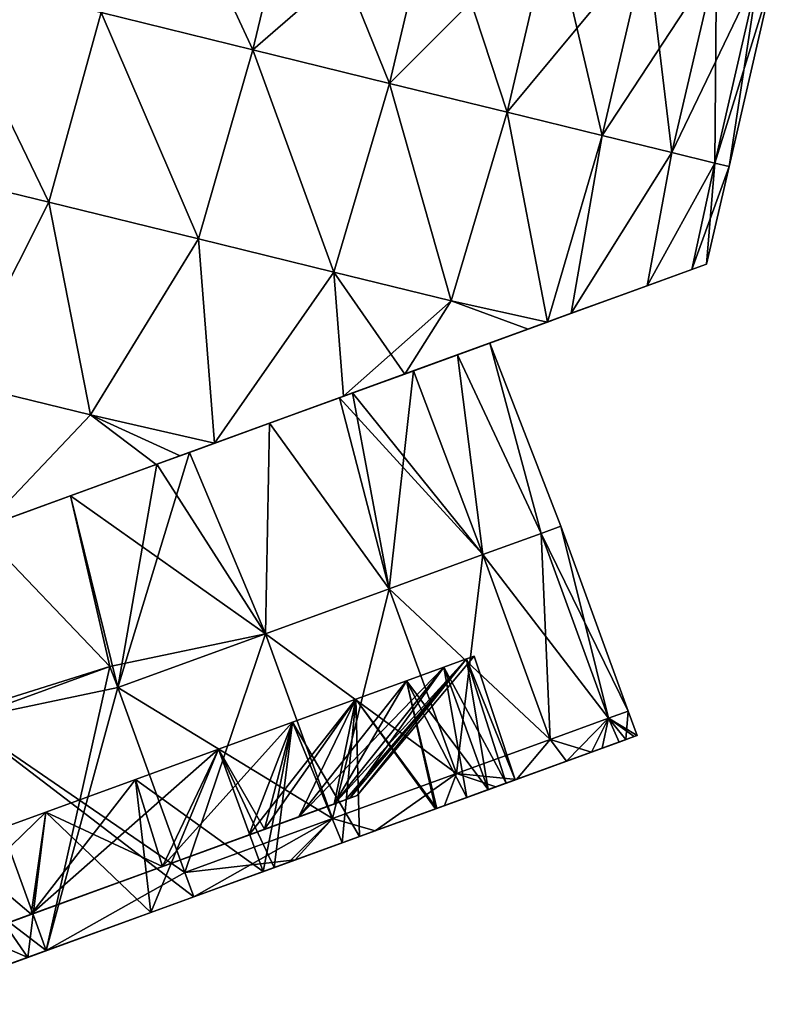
# Model space of a CAD drawing. Header units: millimetres. Extents: x -71 to 126, y -35 to 75.
# Tile 162 of 178: x 113 to 125, y -14 to 1. Entities that reach past the tile are written whole.
import ezdxf

# ---------------------------------------------------------------- set-up
doc = ezdxf.new("R2010")
doc.units = ezdxf.units.MM
doc.header["$LTSCALE"] = 52.536866
for name, color, linetype in [('1', 7, 'CONTINUOUS'), ('13', 7, 'CONTINUOUS'), ('418', 7, 'CONTINUOUS'), ('43', 7, 'CONTINUOUS'), ('44', 7, 'CONTINUOUS'), ('45', 7, 'CONTINUOUS'), ('48', 7, 'CONTINUOUS'), ('49', 7, 'CONTINUOUS'), ('50', 7, 'CONTINUOUS'), ('51', 7, 'CONTINUOUS'), ('52', 7, 'CONTINUOUS'), ('53', 7, 'CONTINUOUS')]:
    doc.layers.add(name, color=color, linetype=linetype)

msp = doc.modelspace()

# ---------------------------------------------------------------- linework, layer by layer
at = {"layer": '1', "linetype": 'Continuous'}
for points in [[(120.708, -3.611), (120.708, -3.611, -2.809), (123.527, -2.585), (120.708, -3.611)], [(123.303, -2.667, 2.517), (120.708, -3.611), (123.527, -2.585), (123.303, -2.667, 2.517)], [(123.527, -2.585), (120.708, -3.611, -2.809), (123.303, -2.667, -2.517), (123.527, -2.585)], [(120.708, -3.611, 2.809), (120.708, -3.611), (123.303, -2.667, 2.517), (120.708, -3.611, 2.809)], [(122.621, -2.915, 5.023), (120.708, -3.611, 2.809), (123.303, -2.667, 2.517), (122.621, -2.915, 5.023)], [(123.303, -2.667, -2.517), (120.708, -3.611, -2.809), (122.621, -2.915, -5.023), (123.303, -2.667, -2.517)], [(120.708, -3.611, 5.618), (120.708, -3.611, 2.809), (122.621, -2.915, 5.023), (120.708, -3.611, 5.618)], [(121.461, -3.337, 7.459), (120.708, -3.611, 5.618), (122.621, -2.915, 5.023), (121.461, -3.337, 7.459)], [(120.708, -3.611, -2.809), (120.708, -3.611, -5.618), (122.621, -2.915, -5.023), (120.708, -3.611, -2.809)], [(122.621, -2.915, -5.023), (120.708, -3.611, -5.618), (121.461, -3.337, -7.459), (122.621, -2.915, -5.023)], [(121.096, -3.47, 8.049), (120.708, -3.611, 5.618), (121.461, -3.337, 7.459), (121.096, -3.47, 8.049)], [(121.461, -3.337, -7.459), (120.708, -3.611, -5.618), (121.096, -3.47, -8.049), (121.461, -3.337, -7.459)], [(117.886, -4.638, 9.415), (117.921, -4.626, 7.339), (120.802, -3.577, 8.486), (117.886, -4.638, 9.415)], [(118.916, -4.264, 10.727), (117.886, -4.638, 9.415), (120.802, -3.577, 8.486), (118.916, -4.264, 10.727)], [(118.916, -4.264, -10.727), (120.802, -3.577, -8.486), (117.886, -4.638, -9.415), (118.916, -4.264, -10.727)], [(117.886, -4.638, -9.415), (120.802, -3.577, -8.486), (117.921, -4.626, -7.339), (117.886, -4.638, -9.415)], [(120.802, -3.577, 8.486), (117.921, -4.626, 7.339), (118.121, -4.553, 7.055), (120.802, -3.577, 8.486)], [(120.802, -3.577, -8.486), (120.708, -3.611, -5.618), (117.921, -4.626, -7.339), (120.802, -3.577, -8.486)], [(120.708, -3.611, 5.618), (120.802, -3.577, 8.486), (118.121, -4.553, 7.055), (120.708, -3.611, 5.618)], [(120.802, -3.577, 8.486), (120.708, -3.611, 5.618), (121.096, -3.47, 8.049), (120.802, -3.577, 8.486)], [(120.708, -3.611, -5.618), (120.802, -3.577, -8.486), (121.096, -3.47, -8.049), (120.708, -3.611, -5.618)], [(117.921, -4.626, -7.339), (120.708, -3.611, -5.618), (118.121, -4.553, -7.055), (117.921, -4.626, -7.339)], [(119.048, -4.215, 5.446), (120.708, -3.611, 5.618), (118.121, -4.553, 7.055), (119.048, -4.215, 5.446)], [(118.121, -4.553, -7.055), (120.708, -3.611, -5.618), (119.048, -4.215, -5.446), (118.121, -4.553, -7.055)], [(119.724, -3.969, 3.707), (120.708, -3.611, 5.618), (119.048, -4.215, 5.446), (119.724, -3.969, 3.707)], [(120.708, -3.611, -5.618), (120.708, -3.611, -2.809), (119.048, -4.215, -5.446), (120.708, -3.611, -5.618)], [(119.048, -4.215, -5.446), (120.708, -3.611, -2.809), (119.724, -3.969, -3.707), (119.048, -4.215, -5.446)], [(120.708, -3.611, 2.809), (120.708, -3.611, 5.618), (119.724, -3.969, 3.707), (120.708, -3.611, 2.809)], [(120.214, -3.791, 1.254), (120.708, -3.611, 2.809), (119.724, -3.969, 3.707), (120.214, -3.791, 1.254)], [(119.724, -3.969, -3.707), (120.708, -3.611, -2.809), (120.214, -3.791, -1.254), (119.724, -3.969, -3.707)], [(120.708, -3.611), (120.708, -3.611, 2.809), (120.214, -3.791, 1.254), (120.708, -3.611)], [(120.708, -3.611, -2.809), (120.708, -3.611), (120.214, -3.791, -1.254), (120.708, -3.611, -2.809)], [(120.214, -3.791, -1.254), (120.708, -3.611), (120.214, -3.791, 1.254), (120.214, -3.791, -1.254)], [(117.981, -4.604, 11.589), (117.886, -4.638, 9.415), (118.916, -4.264, 10.727), (117.981, -4.604, 11.589)], [(117.981, -4.604, -11.589), (118.916, -4.264, -10.727), (117.886, -4.638, -9.415), (117.981, -4.604, -11.589)], [(115.064, -5.666, 11.705), (115.13, -5.641, 10.071), (117.981, -4.604, 11.589), (115.064, -5.666, 11.705)], [(116.012, -5.32, 13.054), (115.064, -5.666, 11.705), (117.981, -4.604, 11.589), (116.012, -5.32, 13.054)], [(117.981, -4.604, -11.589), (115.13, -5.641, -10.071), (115.064, -5.666, -11.705), (117.981, -4.604, -11.589)], [(117.981, -4.604, -11.589), (115.064, -5.666, -11.705), (116.012, -5.32, -13.054), (117.981, -4.604, -11.589)], [(117.981, -4.604, 11.589), (115.13, -5.641, 10.071), (115.63, -5.46, 9.707), (117.981, -4.604, 11.589)], [(117.981, -4.604, -11.589), (117.886, -4.638, -9.415), (115.13, -5.641, -10.071), (117.981, -4.604, -11.589)], [(115.13, -5.641, -10.071), (117.886, -4.638, -9.415), (115.63, -5.46, -9.707), (115.13, -5.641, -10.071)], [(117.886, -4.638, 9.415), (117.981, -4.604, 11.589), (115.63, -5.46, 9.707), (117.886, -4.638, 9.415)], [(116.853, -5.014, 8.61), (117.886, -4.638, 9.415), (115.63, -5.46, 9.707), (116.853, -5.014, 8.61)], [(115.63, -5.46, -9.707), (117.886, -4.638, -9.415), (116.853, -5.014, -8.61), (115.63, -5.46, -9.707)], [(117.921, -4.626, 7.339), (117.886, -4.638, 9.415), (116.853, -5.014, 8.61), (117.921, -4.626, 7.339)], [(117.886, -4.638, -9.415), (117.921, -4.626, -7.339), (116.853, -5.014, -8.61), (117.886, -4.638, -9.415)], [(115.486, -5.512, 13.38), (115.064, -5.666, 11.705), (116.012, -5.32, 13.054), (115.486, -5.512, 13.38)], [(115.064, -5.666, -11.705), (115.118, -5.646, -13.595), (116.012, -5.32, -13.054), (115.064, -5.666, -11.705)], [(115.118, -5.646, -13.595), (115.486, -5.512, -13.38), (116.012, -5.32, -13.054), (115.118, -5.646, -13.595)], [(115.118, -5.646, 13.595), (115.064, -5.666, 11.705), (115.486, -5.512, 13.38), (115.118, -5.646, 13.595)], [(112.484, -6.605, 14.831), (112.242, -6.693, 12.619), (115.118, -5.646, 13.595), (112.484, -6.605, 14.831)], [(115.118, -5.646, 13.595), (112.242, -6.693, 12.619), (115.064, -5.666, 11.705), (115.118, -5.646, 13.595)], [(112.242, -6.693, -12.619), (112.484, -6.605, -14.831), (115.118, -5.646, -13.595), (112.242, -6.693, -12.619)], [(112.242, -6.693, -12.619), (115.118, -5.646, -13.595), (115.064, -5.666, -11.705), (112.242, -6.693, -12.619)], [(112.242, -6.693, 12.619), (112.409, -6.632, 11.438), (115.064, -5.666, 11.705), (112.242, -6.693, 12.619)], [(112.409, -6.632, -11.438), (112.242, -6.693, -12.619), (115.064, -5.666, -11.705), (112.409, -6.632, -11.438)], [(115.064, -5.666, 11.705), (112.409, -6.632, 11.438), (113.814, -6.121, 10.852), (115.064, -5.666, 11.705)], [(113.814, -6.121, -10.852), (112.409, -6.632, -11.438), (115.064, -5.666, -11.705), (113.814, -6.121, -10.852)], [(115.13, -5.641, 10.071), (115.064, -5.666, 11.705), (113.814, -6.121, 10.852), (115.13, -5.641, 10.071)], [(115.13, -5.641, -10.071), (113.814, -6.121, -10.852), (115.064, -5.666, -11.705), (115.13, -5.641, -10.071)]]:
    msp.add_3dface(points, dxfattribs=at)
at = {"layer": '13', "linetype": 'Continuous'}
for points in [[(114.279, 1.254, -14.766), (117.293, 3.607, -13.5), (116.599, 0.685, -13.535), (114.279, 1.254, -14.766)], [(117.293, 3.607, -13.5), (119.375, 3.097, -11.889), (116.599, 0.685, -13.535), (117.293, 3.607, -13.5)], [(116.599, 0.685, -13.535), (119.375, 3.097, -11.889), (118.686, 0.174, -11.92), (116.599, 0.685, -13.535)], [(119.375, 3.097, -11.889), (121.165, 2.658, -9.942), (118.686, 0.174, -11.92), (119.375, 3.097, -11.889)], [(118.686, 0.174, -11.92), (121.165, 2.658, -9.942), (120.48, -0.266, -9.968), (118.686, 0.174, -11.92)], [(121.165, 2.658, -9.942), (122.612, 2.303, -7.714), (120.48, -0.266, -9.968), (121.165, 2.658, -9.942)], [(120.48, -0.266, -9.968), (122.612, 2.303, -7.714), (121.932, -0.622, -7.733), (120.48, -0.266, -9.968)], [(122.612, 2.303, -7.714), (123.676, 2.042, -5.267), (121.932, -0.622, -7.733), (122.612, 2.303, -7.714)], [(121.932, -0.622, -7.733), (123.676, 2.042, -5.267), (122.998, -0.883, -5.281), (121.932, -0.622, -7.733)], [(123.676, 2.042, -5.267), (124.327, 1.883, -2.671), (122.998, -0.883, -5.281), (123.676, 2.042, -5.267)], [(111.032, -1.042, -15.632), (111.792, 1.864, -15.58), (113.479, -1.641, -14.846), (111.032, -1.042, -15.632)], [(111.792, 1.864, -15.58), (114.279, 1.254, -14.766), (113.479, -1.641, -14.846), (111.792, 1.864, -15.58)], [(122.998, -0.883, -5.281), (124.327, 1.883, -2.671), (123.651, -1.043, -2.678), (122.998, -0.883, -5.281)], [(124.327, 1.883, -2.671), (124.546, 1.829), (123.651, -1.043, -2.678), (124.327, 1.883, -2.671)], [(124.546, 1.829), (123.87, -1.097), (123.651, -1.043, -2.678), (124.546, 1.829)], [(113.479, -1.641, -14.846), (114.279, 1.254, -14.766), (115.767, -2.202, -13.658), (113.479, -1.641, -14.846)], [(114.279, 1.254, -14.766), (116.599, 0.685, -13.535), (115.767, -2.202, -13.658), (114.279, 1.254, -14.766)], [(115.767, -2.202, -13.658), (116.599, 0.685, -13.535), (117.834, -2.709, -12.098), (115.767, -2.202, -13.658)], [(116.599, 0.685, -13.535), (118.686, 0.174, -11.92), (117.834, -2.709, -12.098), (116.599, 0.685, -13.535)], [(117.834, -2.709, -12.098), (118.686, 0.174, -11.92), (119.624, -3.148, -10.211), (117.834, -2.709, -12.098)], [(118.686, 0.174, -11.92), (120.48, -0.266, -9.968), (119.624, -3.148, -10.211), (118.686, 0.174, -11.92)], [(120.48, -0.266, -9.968), (121.096, -3.47, -8.049), (119.624, -3.148, -10.211), (120.48, -0.266, -9.968)], [(121.096, -3.47, -8.049), (120.48, -0.266, -9.968), (121.932, -0.622, -7.733), (121.096, -3.47, -8.049)], [(121.461, -3.337, -7.459), (121.096, -3.47, -8.049), (121.932, -0.622, -7.733), (121.461, -3.337, -7.459)], [(121.461, -3.337, -7.459), (121.932, -0.622, -7.733), (122.998, -0.883, -5.281), (121.461, -3.337, -7.459)], [(122.621, -2.915, -5.023), (121.461, -3.337, -7.459), (122.998, -0.883, -5.281), (122.621, -2.915, -5.023)], [(122.621, -2.915, -5.023), (122.998, -0.883, -5.281), (123.651, -1.043, -2.678), (122.621, -2.915, -5.023)], [(111.032, -1.042, -15.632), (113.479, -1.641, -14.846), (112.093, -4.393, -15.151), (111.032, -1.042, -15.632)], [(123.303, -2.667, -2.517), (122.621, -2.915, -5.023), (123.651, -1.043, -2.678), (123.303, -2.667, -2.517)], [(123.87, -1.097), (123.303, -2.667, -2.517), (123.651, -1.043, -2.678), (123.87, -1.097)], [(123.527, -2.585), (123.303, -2.667, -2.517), (123.87, -1.097), (123.527, -2.585)], [(112.093, -4.393, -15.151), (113.479, -1.641, -14.846), (114.116, -4.889, -14.249), (112.093, -4.393, -15.151)], [(113.479, -1.641, -14.846), (115.767, -2.202, -13.658), (114.116, -4.889, -14.249), (113.479, -1.641, -14.846)], [(115.767, -2.202, -13.658), (116.012, -5.32, -13.054), (114.116, -4.889, -14.249), (115.767, -2.202, -13.658)], [(116.012, -5.32, -13.054), (115.767, -2.202, -13.658), (117.834, -2.709, -12.098), (116.012, -5.32, -13.054)], [(117.981, -4.604, -11.589), (116.012, -5.32, -13.054), (117.834, -2.709, -12.098), (117.981, -4.604, -11.589)], [(117.981, -4.604, -11.589), (117.834, -2.709, -12.098), (119.624, -3.148, -10.211), (117.981, -4.604, -11.589)], [(118.916, -4.264, -10.727), (117.981, -4.604, -11.589), (119.624, -3.148, -10.211), (118.916, -4.264, -10.727)], [(120.802, -3.577, -8.486), (118.916, -4.264, -10.727), (119.624, -3.148, -10.211), (120.802, -3.577, -8.486)], [(121.096, -3.47, -8.049), (120.802, -3.577, -8.486), (119.624, -3.148, -10.211), (121.096, -3.47, -8.049)], [(112.484, -6.605, -14.831), (112.093, -4.393, -15.151), (114.116, -4.889, -14.249), (112.484, -6.605, -14.831)], [(115.118, -5.646, -13.595), (112.484, -6.605, -14.831), (114.116, -4.889, -14.249), (115.118, -5.646, -13.595)], [(115.486, -5.512, -13.38), (115.118, -5.646, -13.595), (114.116, -4.889, -14.249), (115.486, -5.512, -13.38)], [(116.012, -5.32, -13.054), (115.486, -5.512, -13.38), (114.116, -4.889, -14.249), (116.012, -5.32, -13.054)]]:
    msp.add_3dface(points, dxfattribs=at)
at = {"layer": '418', "linetype": 'Continuous'}
for points in [[(116.599, 0.685, 13.535), (114.979, 4.174, 14.729), (114.279, 1.254, 14.766), (116.599, 0.685, 13.535)], [(117.293, 3.607, 13.5), (114.979, 4.174, 14.729), (116.599, 0.685, 13.535), (117.293, 3.607, 13.5)], [(118.686, 0.174, 11.92), (117.293, 3.607, 13.5), (116.599, 0.685, 13.535), (118.686, 0.174, 11.92)], [(119.375, 3.097, 11.889), (117.293, 3.607, 13.5), (118.686, 0.174, 11.92), (119.375, 3.097, 11.889)], [(120.48, -0.266, 9.968), (119.375, 3.097, 11.889), (118.686, 0.174, 11.92), (120.48, -0.266, 9.968)], [(121.165, 2.658, 9.942), (119.375, 3.097, 11.889), (120.48, -0.266, 9.968), (121.165, 2.658, 9.942)], [(121.932, -0.622, 7.733), (121.165, 2.658, 9.942), (120.48, -0.266, 9.968), (121.932, -0.622, 7.733)], [(122.612, 2.303, 7.714), (121.165, 2.658, 9.942), (121.932, -0.622, 7.733), (122.612, 2.303, 7.714)], [(122.998, -0.883, 5.281), (122.612, 2.303, 7.714), (121.932, -0.622, 7.733), (122.998, -0.883, 5.281)], [(123.676, 2.042, 5.267), (122.612, 2.303, 7.714), (122.998, -0.883, 5.281), (123.676, 2.042, 5.267)], [(123.651, -1.043, 2.678), (123.676, 2.042, 5.267), (122.998, -0.883, 5.281), (123.651, -1.043, 2.678)], [(124.327, 1.883, 2.671), (123.676, 2.042, 5.267), (123.651, -1.043, 2.678), (124.327, 1.883, 2.671)], [(113.479, -1.641, 14.846), (111.792, 1.864, 15.58), (111.032, -1.042, 15.632), (113.479, -1.641, 14.846)], [(114.279, 1.254, 14.766), (111.792, 1.864, 15.58), (113.479, -1.641, 14.846), (114.279, 1.254, 14.766)], [(123.87, -1.097), (124.327, 1.883, 2.671), (123.651, -1.043, 2.678), (123.87, -1.097)], [(123.87, -1.097), (124.546, 1.829), (124.327, 1.883, 2.671), (123.87, -1.097)], [(115.767, -2.202, 13.658), (114.279, 1.254, 14.766), (113.479, -1.641, 14.846), (115.767, -2.202, 13.658)], [(116.599, 0.685, 13.535), (114.279, 1.254, 14.766), (115.767, -2.202, 13.658), (116.599, 0.685, 13.535)], [(117.834, -2.709, 12.098), (116.599, 0.685, 13.535), (115.767, -2.202, 13.658), (117.834, -2.709, 12.098)], [(118.686, 0.174, 11.92), (116.599, 0.685, 13.535), (117.834, -2.709, 12.098), (118.686, 0.174, 11.92)], [(119.624, -3.148, 10.211), (118.686, 0.174, 11.92), (117.834, -2.709, 12.098), (119.624, -3.148, 10.211)], [(120.48, -0.266, 9.968), (118.686, 0.174, 11.92), (119.624, -3.148, 10.211), (120.48, -0.266, 9.968)], [(121.096, -3.47, 8.049), (120.48, -0.266, 9.968), (119.624, -3.148, 10.211), (121.096, -3.47, 8.049)], [(121.096, -3.47, 8.049), (121.932, -0.622, 7.733), (120.48, -0.266, 9.968), (121.096, -3.47, 8.049)], [(121.096, -3.47, 8.049), (121.461, -3.337, 7.459), (121.932, -0.622, 7.733), (121.096, -3.47, 8.049)], [(121.461, -3.337, 7.459), (122.998, -0.883, 5.281), (121.932, -0.622, 7.733), (121.461, -3.337, 7.459)], [(121.461, -3.337, 7.459), (122.621, -2.915, 5.023), (122.998, -0.883, 5.281), (121.461, -3.337, 7.459)], [(122.621, -2.915, 5.023), (123.651, -1.043, 2.678), (122.998, -0.883, 5.281), (122.621, -2.915, 5.023)], [(113.479, -1.641, 14.846), (111.032, -1.042, 15.632), (112.093, -4.393, 15.151), (113.479, -1.641, 14.846)], [(122.621, -2.915, 5.023), (123.303, -2.667, 2.517), (123.651, -1.043, 2.678), (122.621, -2.915, 5.023)], [(123.303, -2.667, 2.517), (123.527, -2.585), (123.651, -1.043, 2.678), (123.303, -2.667, 2.517)], [(123.527, -2.585), (123.87, -1.097), (123.651, -1.043, 2.678), (123.527, -2.585)], [(113.479, -1.641, 14.846), (112.093, -4.393, 15.151), (114.116, -4.889, 14.249), (113.479, -1.641, 14.846)], [(115.767, -2.202, 13.658), (113.479, -1.641, 14.846), (114.116, -4.889, 14.249), (115.767, -2.202, 13.658)], [(116.012, -5.32, 13.054), (115.767, -2.202, 13.658), (114.116, -4.889, 14.249), (116.012, -5.32, 13.054)], [(116.012, -5.32, 13.054), (117.834, -2.709, 12.098), (115.767, -2.202, 13.658), (116.012, -5.32, 13.054)], [(116.012, -5.32, 13.054), (117.981, -4.604, 11.589), (117.834, -2.709, 12.098), (116.012, -5.32, 13.054)], [(117.981, -4.604, 11.589), (118.916, -4.264, 10.727), (117.834, -2.709, 12.098), (117.981, -4.604, 11.589)], [(118.916, -4.264, 10.727), (119.624, -3.148, 10.211), (117.834, -2.709, 12.098), (118.916, -4.264, 10.727)], [(118.916, -4.264, 10.727), (120.802, -3.577, 8.486), (119.624, -3.148, 10.211), (118.916, -4.264, 10.727)], [(120.802, -3.577, 8.486), (121.096, -3.47, 8.049), (119.624, -3.148, 10.211), (120.802, -3.577, 8.486)], [(112.093, -4.393, 15.151), (112.484, -6.605, 14.831), (114.116, -4.889, 14.249), (112.093, -4.393, 15.151)], [(112.484, -6.605, 14.831), (115.118, -5.646, 13.595), (114.116, -4.889, 14.249), (112.484, -6.605, 14.831)], [(115.118, -5.646, 13.595), (115.486, -5.512, 13.38), (114.116, -4.889, 14.249), (115.118, -5.646, 13.595)], [(115.486, -5.512, 13.38), (116.012, -5.32, 13.054), (114.116, -4.889, 14.249), (115.486, -5.512, 13.38)]]:
    msp.add_3dface(points, dxfattribs=at)
at = {"layer": '43', "linetype": 'Continuous'}
for points in [[(119.512, -8.74, 3.113), (119.859, -8.613, 1.576), (120.193, -10.609, 3.113), (119.512, -8.74, 3.113)], [(119.859, -8.613, -1.576), (119.512, -8.74, -3.113), (120.467, -10.51, -2.005), (119.859, -8.613, -1.576)], [(119.859, -8.613, 1.576), (119.976, -8.571), (120.604, -10.46, 1.053), (119.859, -8.613, 1.576)], [(119.976, -8.571), (119.859, -8.613, -1.576), (120.604, -10.46, -1.053), (119.976, -8.571)], [(120.193, -10.609, 3.113), (119.859, -8.613, 1.576), (120.604, -10.46, 1.053), (120.193, -10.609, 3.113)], [(120.604, -10.46, -1.053), (119.859, -8.613, -1.576), (120.467, -10.51, -2.005), (120.604, -10.46, -1.053)], [(120.604, -10.46, 1.053), (119.976, -8.571), (120.604, -10.46, -1.053), (120.604, -10.46, 1.053)], [(118.944, -8.947, 4.574), (119.512, -8.74, 3.113), (119.864, -10.729, 4.034), (118.944, -8.947, 4.574)], [(119.512, -8.74, -3.113), (118.944, -8.947, -4.574), (120.193, -10.609, -3.113), (119.512, -8.74, -3.113)], [(119.864, -10.729, 4.034), (119.512, -8.74, 3.113), (120.193, -10.609, 3.113), (119.864, -10.729, 4.034)], [(120.467, -10.51, -2.005), (119.512, -8.74, -3.113), (120.193, -10.609, -3.113), (120.467, -10.51, -2.005)], [(118.168, -9.229, 5.922), (118.944, -8.947, 4.574), (119.388, -10.902, 5.037), (118.168, -9.229, 5.922)], [(118.944, -8.947, -4.574), (118.168, -9.229, -5.922), (119.409, -10.895, -4.999), (118.944, -8.947, -4.574)], [(119.388, -10.902, 5.037), (118.944, -8.947, 4.574), (119.864, -10.729, 4.034), (119.388, -10.902, 5.037)], [(120.193, -10.609, -3.113), (118.944, -8.947, -4.574), (119.409, -10.895, -4.999), (120.193, -10.609, -3.113)], [(117.203, -9.58, 7.124), (118.168, -9.229, 5.922), (117.961, -11.422, 7.04), (117.203, -9.58, 7.124)], [(118.168, -9.229, -5.922), (117.203, -9.58, -7.124), (118.225, -11.326, -6.741), (118.168, -9.229, -5.922)], [(117.961, -11.422, 7.04), (118.168, -9.229, 5.922), (118.225, -11.326, 6.741), (117.961, -11.422, 7.04)], [(118.225, -11.326, 6.741), (118.168, -9.229, 5.922), (119.388, -10.902, 5.037), (118.225, -11.326, 6.741)], [(119.409, -10.895, -4.999), (118.168, -9.229, -5.922), (118.225, -11.326, -6.741), (119.409, -10.895, -4.999)], [(116.073, -9.991, 8.151), (117.203, -9.58, 7.124), (116.754, -11.861, 8.151), (116.073, -9.991, 8.151)], [(117.203, -9.58, -7.124), (116.073, -9.991, -8.151), (116.924, -11.799, -8.016), (117.203, -9.58, -7.124)], [(116.754, -11.861, 8.151), (117.203, -9.58, 7.124), (117.961, -11.422, 7.04), (116.754, -11.861, 8.151)], [(118.225, -11.326, -6.741), (117.203, -9.58, -7.124), (116.924, -11.799, -8.016), (118.225, -11.326, -6.741)], [(114.807, -10.453, 8.977), (116.073, -9.991, 8.151), (115.04, -12.485, 9.204), (114.807, -10.453, 8.977)], [(116.073, -9.991, -8.151), (114.807, -10.453, -8.977), (116.754, -11.861, -8.151), (116.073, -9.991, -8.151)], [(115.04, -12.485, 9.204), (116.073, -9.991, 8.151), (116.754, -11.861, 8.151), (115.04, -12.485, 9.204)], [(116.924, -11.799, -8.016), (116.073, -9.991, -8.151), (116.754, -11.861, -8.151), (116.924, -11.799, -8.016)], [(113.434, -10.952, 9.582), (114.807, -10.453, 8.977), (115.04, -12.485, 9.204), (113.434, -10.952, 9.582)], [(114.807, -10.453, -8.977), (113.434, -10.952, -9.582), (115.04, -12.485, -9.204), (114.807, -10.453, -8.977)], [(116.754, -11.861, -8.151), (114.807, -10.453, -8.977), (115.04, -12.485, -9.204), (116.754, -11.861, -8.151)], [(111.989, -11.478, 9.951), (113.434, -10.952, 9.582), (113.158, -13.17, 9.855), (111.989, -11.478, 9.951)], [(113.434, -10.952, -9.582), (111.989, -11.478, -9.951), (113.158, -13.17, -9.855), (113.434, -10.952, -9.582)], [(113.158, -13.17, 9.855), (113.434, -10.952, 9.582), (115.04, -12.485, 9.204), (113.158, -13.17, 9.855)], [(115.04, -12.485, -9.204), (113.434, -10.952, -9.582), (113.158, -13.17, -9.855), (115.04, -12.485, -9.204)], [(111.989, -11.478, -9.951), (110.508, -12.017, -10.075), (113.158, -13.17, -9.855), (111.989, -11.478, -9.951)], [(111.703, -13.7, 10.06), (111.989, -11.478, 9.951), (113.158, -13.17, 9.855), (111.703, -13.7, 10.06)], [(113.158, -13.17, -9.855), (110.508, -12.017, -10.075), (111.189, -13.887, -10.075), (113.158, -13.17, -9.855)]]:
    msp.add_3dface(points, dxfattribs=at)
at = {"layer": '44', "linetype": 'Continuous'}
for points in [[(120.604, -10.46, -1.053), (120.467, -10.51, -2.005), (122.291, -9.846, -2.1), (120.604, -10.46, -1.053)], [(120.467, -10.51, -2.005), (121.388, -10.175, -5.119), (122.291, -9.846, -2.1), (120.467, -10.51, -2.005)], [(120.604, -10.46, 1.053), (122.421, -9.799, 1.067), (121.767, -10.037, 4.158), (120.604, -10.46, 1.053)], [(120.604, -10.46, 1.053), (122.291, -9.846, -2.1), (122.421, -9.799, 1.067), (120.604, -10.46, 1.053)], [(120.604, -10.46, 1.053), (120.604, -10.46, -1.053), (122.291, -9.846, -2.1), (120.604, -10.46, 1.053)], [(122.291, -9.846, -2.1), (121.388, -10.175, -5.119), (121.934, -9.976, -3.641), (122.291, -9.846, -2.1)], [(121.767, -10.037, 4.158), (122.421, -9.799, 1.067), (122.19, -9.883, 2.635), (121.767, -10.037, 4.158)], [(122.421, -9.799, 1.067), (122.291, -9.846, -2.1), (122.465, -9.782), (122.421, -9.799, 1.067)], [(119.864, -10.729, 4.034), (120.193, -10.609, 3.113), (121.767, -10.037, 4.158), (119.864, -10.729, 4.034)], [(119.864, -10.729, 4.034), (121.767, -10.037, 4.158), (120.307, -10.568, 7.06), (119.864, -10.729, 4.034)], [(120.193, -10.609, 3.113), (120.604, -10.46, 1.053), (121.767, -10.037, 4.158), (120.193, -10.609, 3.113)], [(120.307, -10.568, 7.06), (121.767, -10.037, 4.158), (120.622, -10.453, 6.575), (120.307, -10.568, 7.06)], [(120.193, -10.609, -3.113), (119.409, -10.895, -4.999), (121.388, -10.175, -5.119), (120.193, -10.609, -3.113)], [(121.388, -10.175, -5.119), (119.409, -10.895, -4.999), (120.622, -10.453, -6.575), (121.388, -10.175, -5.119)], [(120.467, -10.51, -2.005), (120.193, -10.609, -3.113), (121.388, -10.175, -5.119), (120.467, -10.51, -2.005)], [(119.409, -10.895, -4.999), (119.523, -10.853, -8.083), (120.622, -10.453, -6.575), (119.409, -10.895, -4.999)], [(117.961, -11.422, 7.04), (118.225, -11.326, 6.741), (120.307, -10.568, 7.06), (117.961, -11.422, 7.04)], [(117.961, -11.422, 7.04), (120.307, -10.568, 7.06), (118.463, -11.239, 9.17), (117.961, -11.422, 7.04)], [(118.225, -11.326, 6.741), (119.388, -10.902, 5.037), (120.307, -10.568, 7.06), (118.225, -11.326, 6.741)], [(119.388, -10.902, 5.037), (119.864, -10.729, 4.034), (120.307, -10.568, 7.06), (119.388, -10.902, 5.037)], [(118.225, -11.326, -6.741), (116.924, -11.799, -8.016), (119.523, -10.853, -8.083), (118.225, -11.326, -6.741)], [(119.523, -10.853, -8.083), (116.924, -11.799, -8.016), (118.463, -11.239, -9.17), (119.523, -10.853, -8.083)], [(119.409, -10.895, -4.999), (118.225, -11.326, -6.741), (119.523, -10.853, -8.083), (119.409, -10.895, -4.999)], [(118.463, -11.239, -9.17), (116.924, -11.799, -8.016), (117.141, -11.72, -10.192), (118.463, -11.239, -9.17)], [(117.243, -11.683, 10.124), (117.961, -11.422, 7.04), (118.463, -11.239, 9.17), (117.243, -11.683, 10.124)], [(116.754, -11.861, 8.151), (117.961, -11.422, 7.04), (117.243, -11.683, 10.124), (116.754, -11.861, 8.151)], [(116.754, -11.861, 8.151), (117.243, -11.683, 10.124), (114.439, -12.704, 10.018), (116.754, -11.861, 8.151)], [(117.243, -11.683, 10.124), (115.696, -12.246, 11), (114.439, -12.704, 10.018), (117.243, -11.683, 10.124)], [(117.141, -11.72, -10.192), (116.754, -11.861, -8.151), (115.696, -12.246, -11), (117.141, -11.72, -10.192)], [(116.924, -11.799, -8.016), (116.754, -11.861, -8.151), (117.141, -11.72, -10.192), (116.924, -11.799, -8.016)], [(115.04, -12.485, 9.204), (116.754, -11.861, 8.151), (114.439, -12.704, 10.018), (115.04, -12.485, 9.204)], [(116.754, -11.861, -8.151), (115.04, -12.485, -9.204), (115.696, -12.246, -11), (116.754, -11.861, -8.151)], [(115.696, -12.246, -11), (115.04, -12.485, -9.204), (113.442, -13.066, -11), (115.696, -12.246, -11)], [(115.696, -12.246, 11), (113.442, -13.066, 11), (114.439, -12.704, 10.018), (115.696, -12.246, 11)], [(113.158, -13.17, 9.855), (115.04, -12.485, 9.204), (114.439, -12.704, 10.018), (113.158, -13.17, 9.855)], [(115.04, -12.485, -9.204), (113.158, -13.17, -9.855), (113.442, -13.066, -11), (115.04, -12.485, -9.204)], [(111.703, -13.7, 10.06), (113.158, -13.17, 9.855), (114.439, -12.704, 10.018), (111.703, -13.7, 10.06)], [(113.442, -13.066, 11), (111.703, -13.7, 10.06), (114.439, -12.704, 10.018), (113.442, -13.066, 11)], [(111.189, -13.887, 11), (111.703, -13.7, 10.06), (113.442, -13.066, 11), (111.189, -13.887, 11)], [(113.158, -13.17, -9.855), (111.189, -13.887, -10.075), (113.442, -13.066, -11), (113.158, -13.17, -9.855)], [(113.442, -13.066, -11), (111.189, -13.887, -10.075), (111.189, -13.887, -11), (113.442, -13.066, -11)]]:
    msp.add_3dface(points, dxfattribs=at)
at = {"layer": '45', "linetype": 'Continuous'}
for points in [[(119.724, -3.969, -3.707), (120.214, -3.791, -1.254), (121, -6.697, -2.758), (119.724, -3.969, -3.707)], [(120.214, -3.791, 1.254), (119.724, -3.969, 3.707), (121, -6.697, 2.758), (120.214, -3.791, 1.254)], [(120.214, -3.791, -1.254), (120.214, -3.791, 1.254), (121.302, -6.587), (120.214, -3.791, -1.254)], [(121, -6.697, -2.758), (120.214, -3.791, -1.254), (121.302, -6.587), (121, -6.697, -2.758)], [(121.302, -6.587), (120.214, -3.791, 1.254), (121, -6.697, 2.758), (121.302, -6.587)], [(119.048, -4.215, -5.446), (119.724, -3.969, -3.707), (120.111, -7.021, -5.369), (119.048, -4.215, -5.446)], [(119.724, -3.969, 3.707), (119.048, -4.215, 5.446), (120.111, -7.021, 5.369), (119.724, -3.969, 3.707)], [(120.111, -7.021, -5.369), (119.724, -3.969, -3.707), (121, -6.697, -2.758), (120.111, -7.021, -5.369)], [(121, -6.697, 2.758), (119.724, -3.969, 3.707), (120.111, -7.021, 5.369), (121, -6.697, 2.758)], [(118.121, -4.553, -7.055), (119.048, -4.215, -5.446), (118.681, -7.541, -7.692), (118.121, -4.553, -7.055)], [(119.048, -4.215, 5.446), (118.121, -4.553, 7.055), (120.111, -7.021, 5.369), (119.048, -4.215, 5.446)], [(118.681, -7.541, -7.692), (119.048, -4.215, -5.446), (120.111, -7.021, -5.369), (118.681, -7.541, -7.692)], [(117.921, -4.626, 7.339), (116.853, -5.014, 8.61), (118.681, -7.541, 7.692), (117.921, -4.626, 7.339)], [(116.853, -5.014, -8.61), (117.921, -4.626, -7.339), (118.681, -7.541, -7.692), (116.853, -5.014, -8.61)], [(118.121, -4.553, 7.055), (117.921, -4.626, 7.339), (120.111, -7.021, 5.369), (118.121, -4.553, 7.055)], [(117.921, -4.626, -7.339), (118.121, -4.553, -7.055), (118.681, -7.541, -7.692), (117.921, -4.626, -7.339)], [(120.111, -7.021, 5.369), (117.921, -4.626, 7.339), (118.681, -7.541, 7.692), (120.111, -7.021, 5.369)], [(116.853, -5.014, 8.61), (115.63, -5.46, 9.707), (116.788, -8.231, 9.603), (116.853, -5.014, 8.61)], [(115.63, -5.46, -9.707), (116.853, -5.014, -8.61), (116.788, -8.231, -9.603), (115.63, -5.46, -9.707)], [(118.681, -7.541, 7.692), (116.853, -5.014, 8.61), (116.788, -8.231, 9.603), (118.681, -7.541, 7.692)], [(116.788, -8.231, -9.603), (116.853, -5.014, -8.61), (118.681, -7.541, -7.692), (116.788, -8.231, -9.603)], [(115.13, -5.641, -10.071), (115.63, -5.46, -9.707), (114.533, -9.051, -11), (115.13, -5.641, -10.071)], [(114.533, -9.051, -11), (115.63, -5.46, -9.707), (116.788, -8.231, -9.603), (114.533, -9.051, -11)], [(115.63, -5.46, 9.707), (115.13, -5.641, 10.071), (116.788, -8.231, 9.603), (115.63, -5.46, 9.707)], [(115.13, -5.641, 10.071), (113.814, -6.121, 10.852), (116.788, -8.231, 9.603), (115.13, -5.641, 10.071)], [(113.814, -6.121, -10.852), (115.13, -5.641, -10.071), (114.533, -9.051, -11), (113.814, -6.121, -10.852)], [(113.814, -6.121, 10.852), (112.409, -6.632, 11.438), (114.415, -8.728, 11), (113.814, -6.121, 10.852)], [(112.409, -6.632, -11.438), (113.814, -6.121, -10.852), (114.415, -8.728, -11), (112.409, -6.632, -11.438)], [(116.788, -8.231, 9.603), (113.814, -6.121, 10.852), (114.415, -8.728, 11), (116.788, -8.231, 9.603)], [(114.415, -8.728, -11), (113.814, -6.121, -10.852), (114.533, -9.051, -11), (114.415, -8.728, -11)], [(121, -6.697, -2.758), (121.302, -6.587), (122.028, -9.519, -2.758), (121, -6.697, -2.758)], [(121.302, -6.587), (121, -6.697, 2.758), (122.329, -9.409), (121.302, -6.587)], [(122.028, -9.519, -2.758), (121.302, -6.587), (122.329, -9.409), (122.028, -9.519, -2.758)], [(114.415, -8.728, 11), (112.409, -6.632, 11.438), (112.174, -9.433, 11.747), (114.415, -8.728, 11)], [(112.174, -9.433, -11.747), (112.409, -6.632, -11.438), (114.415, -8.728, -11), (112.174, -9.433, -11.747)], [(120.111, -7.021, -5.369), (121, -6.697, -2.758), (121.138, -9.843, -5.369), (120.111, -7.021, -5.369)], [(121, -6.697, 2.758), (120.111, -7.021, 5.369), (122.028, -9.519, 2.758), (121, -6.697, 2.758)], [(121.138, -9.843, -5.369), (121, -6.697, -2.758), (122.028, -9.519, -2.758), (121.138, -9.843, -5.369)], [(122.329, -9.409), (121, -6.697, 2.758), (122.028, -9.519, 2.758), (122.329, -9.409)], [(118.681, -7.541, -7.692), (120.111, -7.021, -5.369), (119.708, -10.363, -7.692), (118.681, -7.541, -7.692)], [(120.111, -7.021, 5.369), (118.681, -7.541, 7.692), (121.138, -9.843, 5.369), (120.111, -7.021, 5.369)], [(119.708, -10.363, -7.692), (120.111, -7.021, -5.369), (121.138, -9.843, -5.369), (119.708, -10.363, -7.692)], [(122.028, -9.519, 2.758), (120.111, -7.021, 5.369), (121.138, -9.843, 5.369), (122.028, -9.519, 2.758)], [(116.788, -8.231, -9.603), (118.681, -7.541, -7.692), (117.815, -11.052, -9.603), (116.788, -8.231, -9.603)], [(118.681, -7.541, 7.692), (116.788, -8.231, 9.603), (119.708, -10.363, 7.692), (118.681, -7.541, 7.692)], [(117.815, -11.052, -9.603), (118.681, -7.541, -7.692), (119.708, -10.363, -7.692), (117.815, -11.052, -9.603)], [(121.138, -9.843, 5.369), (118.681, -7.541, 7.692), (119.708, -10.363, 7.692), (121.138, -9.843, 5.369)], [(114.533, -9.051, 11), (116.788, -8.231, 9.603), (114.415, -8.728, 11), (114.533, -9.051, 11)], [(114.533, -9.051, -11), (116.788, -8.231, -9.603), (115.56, -11.873, -11), (114.533, -9.051, -11)], [(116.788, -8.231, 9.603), (114.533, -9.051, 11), (117.815, -11.052, 9.603), (116.788, -8.231, 9.603)], [(115.56, -11.873, -11), (116.788, -8.231, -9.603), (117.815, -11.052, -9.603), (115.56, -11.873, -11)], [(119.708, -10.363, 7.692), (116.788, -8.231, 9.603), (117.815, -11.052, 9.603), (119.708, -10.363, 7.692)], [(117.815, -11.052, 9.603), (114.533, -9.051, 11), (115.56, -11.873, 11), (117.815, -11.052, 9.603)], [(122.291, -9.846, -2.1), (122.028, -9.519, -2.758), (122.329, -9.409), (122.291, -9.846, -2.1)], [(122.465, -9.782), (122.329, -9.409), (122.028, -9.519, 2.758), (122.465, -9.782)], [(122.465, -9.782), (122.291, -9.846, -2.1), (122.329, -9.409), (122.465, -9.782)], [(121.388, -10.175, -5.119), (121.138, -9.843, -5.369), (122.028, -9.519, -2.758), (121.388, -10.175, -5.119)], [(121.767, -10.037, 4.158), (122.028, -9.519, 2.758), (121.138, -9.843, 5.369), (121.767, -10.037, 4.158)], [(121.934, -9.976, -3.641), (121.388, -10.175, -5.119), (122.028, -9.519, -2.758), (121.934, -9.976, -3.641)], [(121.767, -10.037, 4.158), (122.19, -9.883, 2.635), (122.028, -9.519, 2.758), (121.767, -10.037, 4.158)], [(122.291, -9.846, -2.1), (121.934, -9.976, -3.641), (122.028, -9.519, -2.758), (122.291, -9.846, -2.1)], [(122.421, -9.799, 1.067), (122.465, -9.782), (122.028, -9.519, 2.758), (122.421, -9.799, 1.067)], [(122.19, -9.883, 2.635), (122.421, -9.799, 1.067), (122.028, -9.519, 2.758), (122.19, -9.883, 2.635)], [(120.622, -10.453, -6.575), (119.708, -10.363, -7.692), (121.138, -9.843, -5.369), (120.622, -10.453, -6.575)], [(120.622, -10.453, 6.575), (121.138, -9.843, 5.369), (119.708, -10.363, 7.692), (120.622, -10.453, 6.575)], [(121.388, -10.175, -5.119), (120.622, -10.453, -6.575), (121.138, -9.843, -5.369), (121.388, -10.175, -5.119)], [(120.622, -10.453, 6.575), (121.767, -10.037, 4.158), (121.138, -9.843, 5.369), (120.622, -10.453, 6.575)], [(118.463, -11.239, -9.17), (117.815, -11.052, -9.603), (119.708, -10.363, -7.692), (118.463, -11.239, -9.17)], [(118.463, -11.239, 9.17), (119.708, -10.363, 7.692), (117.815, -11.052, 9.603), (118.463, -11.239, 9.17)], [(119.523, -10.853, -8.083), (118.463, -11.239, -9.17), (119.708, -10.363, -7.692), (119.523, -10.853, -8.083)], [(118.463, -11.239, 9.17), (120.307, -10.568, 7.06), (119.708, -10.363, 7.692), (118.463, -11.239, 9.17)], [(120.622, -10.453, -6.575), (119.523, -10.853, -8.083), (119.708, -10.363, -7.692), (120.622, -10.453, -6.575)], [(120.307, -10.568, 7.06), (120.622, -10.453, 6.575), (119.708, -10.363, 7.692), (120.307, -10.568, 7.06)], [(115.696, -12.246, -11), (115.56, -11.873, -11), (117.815, -11.052, -9.603), (115.696, -12.246, -11)], [(117.243, -11.683, 10.124), (117.815, -11.052, 9.603), (115.56, -11.873, 11), (117.243, -11.683, 10.124)], [(117.141, -11.72, -10.192), (115.696, -12.246, -11), (117.815, -11.052, -9.603), (117.141, -11.72, -10.192)], [(118.463, -11.239, -9.17), (117.141, -11.72, -10.192), (117.815, -11.052, -9.603), (118.463, -11.239, -9.17)], [(117.243, -11.683, 10.124), (118.463, -11.239, 9.17), (117.815, -11.052, 9.603), (117.243, -11.683, 10.124)], [(115.696, -12.246, 11), (117.243, -11.683, 10.124), (115.56, -11.873, 11), (115.696, -12.246, 11)]]:
    msp.add_3dface(points, dxfattribs=at)
at = {"layer": '48', "linetype": 'Continuous'}
msp.add_3dface([(112.174, -9.433, -11.747), (114.415, -8.728, -11), (112.162, -9.548, -11), (112.174, -9.433, -11.747)], dxfattribs=at)
at = {"layer": '49', "linetype": 'Continuous'}
for points in [[(114.415, -8.728, -11), (113.442, -13.066, -11), (112.162, -9.548, -11), (114.415, -8.728, -11)], [(113.442, -13.066, -11), (114.415, -8.728, -11), (114.533, -9.051, -11), (113.442, -13.066, -11)], [(113.442, -13.066, -11), (114.533, -9.051, -11), (115.56, -11.873, -11), (113.442, -13.066, -11)], [(113.442, -13.066, -11), (111.189, -13.887, -11), (112.162, -9.548, -11), (113.442, -13.066, -11)], [(115.696, -12.246, -11), (113.442, -13.066, -11), (115.56, -11.873, -11), (115.696, -12.246, -11)]]:
    msp.add_3dface(points, dxfattribs=at)
at = {"layer": '50', "linetype": 'Continuous'}
for points in [[(114.533, -9.051, 11), (114.415, -8.728, 11), (112.162, -9.548, 11), (114.533, -9.051, 11)], [(115.56, -11.873, 11), (114.533, -9.051, 11), (112.162, -9.548, 11), (115.56, -11.873, 11)], [(109.908, -10.368, 11), (113.442, -13.066, 11), (112.162, -9.548, 11), (109.908, -10.368, 11)], [(113.442, -13.066, 11), (115.696, -12.246, 11), (112.162, -9.548, 11), (113.442, -13.066, 11)], [(115.696, -12.246, 11), (115.56, -11.873, 11), (112.162, -9.548, 11), (115.696, -12.246, 11)], [(111.189, -13.887, 11), (113.442, -13.066, 11), (109.908, -10.368, 11), (111.189, -13.887, 11)]]:
    msp.add_3dface(points, dxfattribs=at)
at = {"layer": '51', "linetype": 'Continuous'}
msp.add_3dface([(114.415, -8.728, 11), (112.174, -9.433, 11.747), (112.162, -9.548, 11), (114.415, -8.728, 11)], dxfattribs=at)
at = {"layer": '52', "linetype": 'Continuous'}
for points in [[(115.095, -11.826, 1.338), (118.014, -10.764, -1.679), (118.076, -10.741, 1.353), (115.095, -11.826, 1.338)], [(115.095, -11.826, 1.338), (118.076, -10.741, 1.353), (116.775, -11.215, 4.562), (115.095, -11.826, 1.338)], [(118.014, -10.764, -1.679), (115.095, -11.826, -1.665), (117.837, -10.829, -2.37), (118.014, -10.764, -1.679)], [(115.095, -11.826, -1.665), (118.014, -10.764, -1.679), (115.095, -11.826, 1.338), (115.095, -11.826, -1.665)], [(116.775, -11.215, 4.562), (118.076, -10.741, 1.353), (117.837, -10.829, 2.37), (116.775, -11.215, 4.562)], [(118.076, -10.741, 1.353), (118.014, -10.764, -1.679), (118.188, -10.701, -0.166), (118.076, -10.741, 1.353)], [(117.837, -10.829, -2.37), (115.095, -11.826, -1.665), (117.299, -11.024, -3.693), (117.837, -10.829, -2.37)], [(115.095, -11.826, -1.665), (116.537, -11.302, -4.886), (117.299, -11.024, -3.693), (115.095, -11.826, -1.665)], [(113.737, -12.321, 4.341), (115.095, -11.826, 1.338), (116.775, -11.215, 4.562), (113.737, -12.321, 4.341)], [(113.737, -12.321, 4.341), (116.775, -11.215, 4.562), (115.219, -11.781, 6.204), (113.737, -12.321, 4.341)], [(116.537, -11.302, -4.886), (113.626, -12.361, -4.668), (115.219, -11.781, -6.204), (116.537, -11.302, -4.886)], [(113.626, -12.361, -4.668), (116.537, -11.302, -4.886), (115.095, -11.826, -1.665), (113.626, -12.361, -4.668)], [(112.354, -12.824, -1.665), (113.626, -12.361, -4.668), (115.095, -11.826, -1.665), (112.354, -12.824, -1.665)], [(112.354, -12.824, -1.665), (115.095, -11.826, -1.665), (112.354, -12.824, 1.338), (112.354, -12.824, -1.665)], [(112.354, -12.824, 1.338), (115.095, -11.826, -1.665), (115.095, -11.826, 1.338), (112.354, -12.824, 1.338)], [(112.354, -12.824, 1.338), (115.095, -11.826, 1.338), (113.737, -12.321, 4.341), (112.354, -12.824, 1.338)], [(115.219, -11.781, -6.204), (113.626, -12.361, -4.668), (113.21, -12.512, -7.293), (115.219, -11.781, -6.204)], [(113.21, -12.512, 7.293), (113.737, -12.321, 4.341), (115.219, -11.781, 6.204), (113.21, -12.512, 7.293)], [(110.984, -13.323, 4.341), (112.354, -12.824, 1.338), (113.737, -12.321, 4.341), (110.984, -13.323, 4.341)], [(110.984, -13.323, 4.341), (113.737, -12.321, 4.341), (110.984, -13.323, 7.344), (110.984, -13.323, 4.341)], [(110.984, -13.323, 7.344), (113.737, -12.321, 4.341), (112.914, -12.62, 7.388), (110.984, -13.323, 7.344)], [(112.914, -12.62, 7.388), (113.737, -12.321, 4.341), (113.21, -12.512, 7.293), (112.914, -12.62, 7.388)], [(113.626, -12.361, -4.668), (110.984, -13.323, -4.668), (113.21, -12.512, -7.293), (113.626, -12.361, -4.668)], [(110.984, -13.323, -4.668), (113.626, -12.361, -4.668), (112.354, -12.824, -1.665), (110.984, -13.323, -4.668)], [(110.984, -13.323, -4.668), (110.984, -13.323, -7.668), (113.21, -12.512, -7.293), (110.984, -13.323, -4.668)]]:
    msp.add_3dface(points, dxfattribs=at)
at = {"layer": '53', "linetype": 'Continuous'}
for points in [[(118.014, -10.764, -1.679), (117.837, -10.829, -2.37), (119.859, -8.613, -1.576), (118.014, -10.764, -1.679)], [(119.859, -8.613, -1.576), (117.837, -10.829, -2.37), (119.512, -8.74, -3.113), (119.859, -8.613, -1.576)], [(118.188, -10.701, -0.166), (118.014, -10.764, -1.679), (119.859, -8.613, -1.576), (118.188, -10.701, -0.166)], [(118.076, -10.741, 1.353), (118.188, -10.701, -0.166), (119.859, -8.613, 1.576), (118.076, -10.741, 1.353)], [(119.512, -8.74, 3.113), (118.076, -10.741, 1.353), (119.859, -8.613, 1.576), (119.512, -8.74, 3.113)], [(119.859, -8.613, 1.576), (118.188, -10.701, -0.166), (119.976, -8.571), (119.859, -8.613, 1.576)], [(119.976, -8.571), (118.188, -10.701, -0.166), (119.859, -8.613, -1.576), (119.976, -8.571)], [(117.837, -10.829, -2.37), (117.299, -11.024, -3.693), (119.512, -8.74, -3.113), (117.837, -10.829, -2.37)], [(119.512, -8.74, -3.113), (117.299, -11.024, -3.693), (118.944, -8.947, -4.574), (119.512, -8.74, -3.113)], [(117.837, -10.829, 2.37), (118.076, -10.741, 1.353), (119.512, -8.74, 3.113), (117.837, -10.829, 2.37)], [(118.944, -8.947, 4.574), (117.837, -10.829, 2.37), (119.512, -8.74, 3.113), (118.944, -8.947, 4.574)], [(118.944, -8.947, -4.574), (117.299, -11.024, -3.693), (118.168, -9.229, -5.922), (118.944, -8.947, -4.574)], [(118.168, -9.229, 5.922), (117.837, -10.829, 2.37), (118.944, -8.947, 4.574), (118.168, -9.229, 5.922)], [(117.299, -11.024, -3.693), (116.537, -11.302, -4.886), (118.168, -9.229, -5.922), (117.299, -11.024, -3.693)], [(118.168, -9.229, -5.922), (116.537, -11.302, -4.886), (117.203, -9.58, -7.124), (118.168, -9.229, -5.922)], [(116.775, -11.215, 4.562), (117.837, -10.829, 2.37), (118.168, -9.229, 5.922), (116.775, -11.215, 4.562)], [(117.203, -9.58, 7.124), (116.775, -11.215, 4.562), (118.168, -9.229, 5.922), (117.203, -9.58, 7.124)], [(116.537, -11.302, -4.886), (115.219, -11.781, -6.204), (117.203, -9.58, -7.124), (116.537, -11.302, -4.886)], [(117.203, -9.58, -7.124), (115.219, -11.781, -6.204), (116.073, -9.991, -8.151), (117.203, -9.58, -7.124)], [(116.073, -9.991, 8.151), (116.775, -11.215, 4.562), (117.203, -9.58, 7.124), (116.073, -9.991, 8.151)], [(115.219, -11.781, -6.204), (113.21, -12.512, -7.293), (116.073, -9.991, -8.151), (115.219, -11.781, -6.204)], [(116.073, -9.991, -8.151), (113.21, -12.512, -7.293), (114.807, -10.453, -8.977), (116.073, -9.991, -8.151)], [(114.807, -10.453, 8.977), (115.219, -11.781, 6.204), (116.073, -9.991, 8.151), (114.807, -10.453, 8.977)], [(115.219, -11.781, 6.204), (116.775, -11.215, 4.562), (116.073, -9.991, 8.151), (115.219, -11.781, 6.204)], [(114.807, -10.453, -8.977), (113.21, -12.512, -7.293), (113.434, -10.952, -9.582), (114.807, -10.453, -8.977)], [(113.434, -10.952, 9.582), (115.219, -11.781, 6.204), (114.807, -10.453, 8.977), (113.434, -10.952, 9.582)], [(113.21, -12.512, -7.293), (110.984, -13.323, -7.668), (113.434, -10.952, -9.582), (113.21, -12.512, -7.293)], [(113.434, -10.952, -9.582), (110.984, -13.323, -7.668), (111.989, -11.478, -9.951), (113.434, -10.952, -9.582)], [(111.989, -11.478, 9.951), (113.21, -12.512, 7.293), (113.434, -10.952, 9.582), (111.989, -11.478, 9.951)], [(113.21, -12.512, 7.293), (115.219, -11.781, 6.204), (113.434, -10.952, 9.582), (113.21, -12.512, 7.293)], [(112.914, -12.62, 7.388), (113.21, -12.512, 7.293), (111.989, -11.478, 9.951), (112.914, -12.62, 7.388)]]:
    msp.add_3dface(points, dxfattribs=at)

doc.saveas('drawing.dxf')
